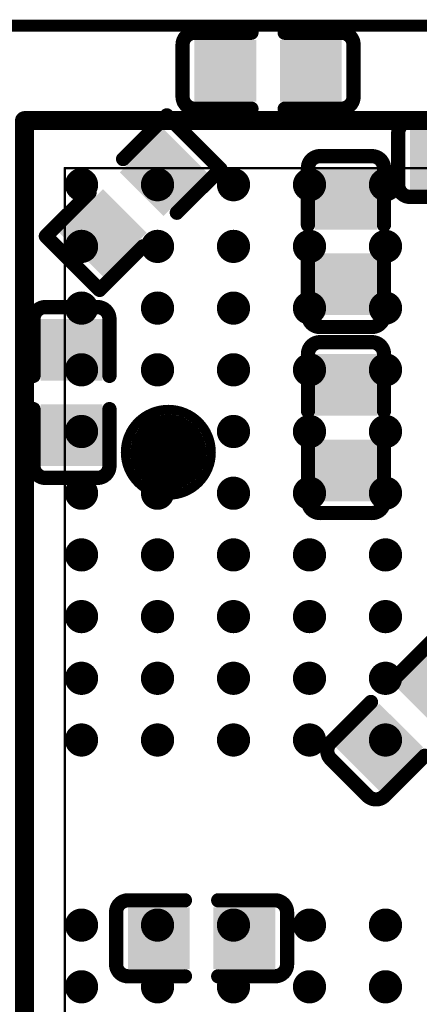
# Model space of a CAD drawing. Header units: millimetres. Extents: x -47 to 199, y -56 to 203.
# Tile 148 of 157: x 97.35 to 101.55, y 183.47 to 193.85. Entities that reach past the tile are written whole.
import ezdxf

# ---------------------------------------------------------------- set-up
doc = ezdxf.new("R2010")
doc.units = ezdxf.units.MM
doc.header["$LTSCALE"] = 1.21
doc.header["$MEASUREMENT"] = 0
doc.layers.get('0').update_dxf_attribs({"linetype": 'CONTINUOUS'})
for name, color, linetype in [('BottomLayer', 5, 'CONTINUOUS'), ('BottomOverlay', 54, 'CONTINUOUS'), ('BottomPaste', 16, 'CONTINUOUS'), ('BottomSolder', 6, 'CONTINUOUS'), ('TopLayer', 1, 'CONTINUOUS'), ('TopOverlay', 2, 'CONTINUOUS'), ('TopPaste', 8, 'CONTINUOUS'), ('TopSolder', 216, 'CONTINUOUS')]:
    doc.layers.add(name, color=color, linetype=linetype)

# ---------------------------------------------------------------- blocks, each defined once
blk = doc.blocks.new('TEST_B_68')
at = {"layer": 'BottomLayer', "const_width": 0.01378}
blk.add_lwpolyline([(-0.00689, 0, 1), (0.00689, 0, 1)], format="xyb", close=True, dxfattribs=at)
at = {"layer": 'BottomOverlay'}
for points, const_width in [([(0.01772, 0, 1), (-0.01772, 0, 1)], 0.00394), ([(-0.0187, 0, 1), (-0.01673, 0, 1)], 0.00197), ([(0.01673, 0, 1), (0.0187, 0, 1)], 0.00197)]:
    blk.add_lwpolyline(points, format="xyb", close=True, dxfattribs=dict(at, const_width=const_width))
at = {"layer": 'BottomPaste', "const_width": 0.01378}
blk.add_lwpolyline([(-0.00689, 0, 1), (0.00689, 0, 1)], format="xyb", close=True, dxfattribs=at)
at = {"layer": 'BottomSolder', "const_width": 0.01575}
blk.add_lwpolyline([(-0.00787, 0, 1), (0.00787, 0, 1)], format="xyb", close=True, dxfattribs=at)
blk = doc.blocks.new('BGA200_15R00X10R00X0R90_91')
at = {"layer": 'TopLayer', "const_width": 0.0059}
for points in [[(-0.17618, 0.2687, 1), (-0.17028, 0.2687, 1)], [(-0.14468, 0.2687, 1), (-0.13878, 0.2687, 1)], [(-0.11319, 0.2687, 1), (-0.10729, 0.2687, 1)], [(-0.08169, 0.2687, 1), (-0.07579, 0.2687, 1)], [(-0.05019, 0.2687, 1), (-0.04429, 0.2687, 1)], [(-0.17618, 0.24311, 1), (-0.17028, 0.24311, 1)], [(-0.14468, 0.24311, 1), (-0.13878, 0.24311, 1)], [(-0.11319, 0.24311, 1), (-0.10729, 0.24311, 1)], [(-0.08169, 0.24311, 1), (-0.07579, 0.24311, 1)], [(-0.05019, 0.24311, 1), (-0.04429, 0.24311, 1)], [(-0.17618, 0.21752, 1), (-0.17028, 0.21752, 1)], [(-0.14468, 0.21752, 1), (-0.13878, 0.21752, 1)], [(-0.11319, 0.21752, 1), (-0.10729, 0.21752, 1)], [(-0.08169, 0.21752, 1), (-0.07579, 0.21752, 1)], [(-0.05019, 0.21752, 1), (-0.04429, 0.21752, 1)], [(-0.17618, 0.19193, 1), (-0.17028, 0.19193, 1)], [(-0.14468, 0.19193, 1), (-0.13878, 0.19193, 1)], [(-0.11319, 0.19193, 1), (-0.10729, 0.19193, 1)], [(-0.08169, 0.19193, 1), (-0.07579, 0.19193, 1)], [(-0.05019, 0.19193, 1), (-0.04429, 0.19193, 1)], [(-0.17618, 0.16634, 1), (-0.17028, 0.16634, 1)], [(-0.14468, 0.16634, 1), (-0.13878, 0.16634, 1)], [(-0.11319, 0.16634, 1), (-0.10729, 0.16634, 1)], [(-0.08169, 0.16634, 1), (-0.07579, 0.16634, 1)], [(-0.05019, 0.16634, 1), (-0.04429, 0.16634, 1)], [(-0.17618, 0.14075, 1), (-0.17028, 0.14075, 1)], [(-0.14468, 0.14075, 1), (-0.13878, 0.14075, 1)], [(-0.11319, 0.14075, 1), (-0.10729, 0.14075, 1)], [(-0.08169, 0.14075, 1), (-0.07579, 0.14075, 1)], [(-0.05019, 0.14075, 1), (-0.04429, 0.14075, 1)], [(-0.17618, 0.11516, 1), (-0.17028, 0.11516, 1)], [(-0.14468, 0.11516, 1), (-0.13878, 0.11516, 1)], [(-0.11319, 0.11516, 1), (-0.10729, 0.11516, 1)], [(-0.08169, 0.11516, 1), (-0.07579, 0.11516, 1)], [(-0.05019, 0.11516, 1), (-0.04429, 0.11516, 1)], [(-0.17618, 0.08957, 1), (-0.17028, 0.08957, 1)], [(-0.14468, 0.08957, 1), (-0.13878, 0.08957, 1)], [(-0.11319, 0.08957, 1), (-0.10729, 0.08957, 1)], [(-0.08169, 0.08957, 1), (-0.07579, 0.08957, 1)], [(-0.05019, 0.08957, 1), (-0.04429, 0.08957, 1)], [(-0.17618, 0.06398, 1), (-0.17028, 0.06398, 1)], [(-0.14468, 0.06398, 1), (-0.13878, 0.06398, 1)], [(-0.11319, 0.06398, 1), (-0.10729, 0.06398, 1)], [(-0.08169, 0.06398, 1), (-0.07579, 0.06398, 1)], [(-0.05019, 0.06398, 1), (-0.04429, 0.06398, 1)], [(-0.17618, 0.03839, 1), (-0.17028, 0.03839, 1)], [(-0.14468, 0.03839, 1), (-0.13878, 0.03839, 1)], [(-0.11319, 0.03839, 1), (-0.10729, 0.03839, 1)], [(-0.08169, 0.03839, 1), (-0.07579, 0.03839, 1)], [(-0.05019, 0.03839, 1), (-0.04429, 0.03839, 1)], [(-0.17618, -0.03839, 1), (-0.17028, -0.03839, 1)], [(-0.14468, -0.03839, 1), (-0.13878, -0.03839, 1)], [(-0.11319, -0.03839, 1), (-0.10729, -0.03839, 1)], [(-0.08169, -0.03839, 1), (-0.07579, -0.03839, 1)], [(-0.05019, -0.03839, 1), (-0.04429, -0.03839, 1)], [(-0.17618, -0.06398, 1), (-0.17028, -0.06398, 1)], [(-0.14468, -0.06398, 1), (-0.13878, -0.06398, 1)], [(-0.11319, -0.06398, 1), (-0.10729, -0.06398, 1)], [(-0.08169, -0.06398, 1), (-0.07579, -0.06398, 1)], [(-0.05019, -0.06398, 1), (-0.04429, -0.06398, 1)]]:
    blk.add_lwpolyline(points, format="xyb", close=True, dxfattribs=at)
at = {"layer": 'TopOverlay'}
for points, const_width in [([(-0.20912, 0.33465), (0.23623, 0.33465)], 0.005), ([(-0.19685, -0.29528), (-0.19685, 0.29528)], 0.00787), ([(-0.19685, 0.29528), (0.19686, 0.29528)], 0.00787), ([(-0.18012, -0.27559), (-0.18012, 0.27559)], 0.001), ([(-0.18012, 0.27559), (0.18012, 0.27559)], 0.001)]:
    blk.add_lwpolyline(points, dxfattribs=dict(at, const_width=const_width))
for points, const_width in [([(-0.19882, 0.29528, 1), (-0.19488, 0.29528, 1)], 0.00394), ([(-0.19882, 0.29528, 1), (-0.19488, 0.29528, 1)], 0.00394), ([(-0.18037, 0.27559, 1), (-0.17987, 0.27559, 1)], 0.0005), ([(-0.18037, 0.27559, 1), (-0.17987, 0.27559, 1)], 0.0005)]:
    blk.add_lwpolyline(points, format="xyb", close=True, dxfattribs=dict(at, const_width=const_width))
at = {"layer": 'TopPaste', "const_width": 0.0059}
for points in [[(-0.17618, 0.2687, 1), (-0.17028, 0.2687, 1)], [(-0.14468, 0.2687, 1), (-0.13878, 0.2687, 1)], [(-0.11319, 0.2687, 1), (-0.10729, 0.2687, 1)], [(-0.08169, 0.2687, 1), (-0.07579, 0.2687, 1)], [(-0.05019, 0.2687, 1), (-0.04429, 0.2687, 1)], [(-0.17618, 0.24311, 1), (-0.17028, 0.24311, 1)], [(-0.14468, 0.24311, 1), (-0.13878, 0.24311, 1)], [(-0.11319, 0.24311, 1), (-0.10729, 0.24311, 1)], [(-0.08169, 0.24311, 1), (-0.07579, 0.24311, 1)], [(-0.05019, 0.24311, 1), (-0.04429, 0.24311, 1)], [(-0.17618, 0.21752, 1), (-0.17028, 0.21752, 1)], [(-0.14468, 0.21752, 1), (-0.13878, 0.21752, 1)], [(-0.11319, 0.21752, 1), (-0.10729, 0.21752, 1)], [(-0.08169, 0.21752, 1), (-0.07579, 0.21752, 1)], [(-0.05019, 0.21752, 1), (-0.04429, 0.21752, 1)], [(-0.17618, 0.19193, 1), (-0.17028, 0.19193, 1)], [(-0.14468, 0.19193, 1), (-0.13878, 0.19193, 1)], [(-0.11319, 0.19193, 1), (-0.10729, 0.19193, 1)], [(-0.08169, 0.19193, 1), (-0.07579, 0.19193, 1)], [(-0.05019, 0.19193, 1), (-0.04429, 0.19193, 1)], [(-0.17618, 0.16634, 1), (-0.17028, 0.16634, 1)], [(-0.14468, 0.16634, 1), (-0.13878, 0.16634, 1)], [(-0.11319, 0.16634, 1), (-0.10729, 0.16634, 1)], [(-0.08169, 0.16634, 1), (-0.07579, 0.16634, 1)], [(-0.05019, 0.16634, 1), (-0.04429, 0.16634, 1)], [(-0.17618, 0.14075, 1), (-0.17028, 0.14075, 1)], [(-0.14468, 0.14075, 1), (-0.13878, 0.14075, 1)], [(-0.11319, 0.14075, 1), (-0.10729, 0.14075, 1)], [(-0.08169, 0.14075, 1), (-0.07579, 0.14075, 1)], [(-0.05019, 0.14075, 1), (-0.04429, 0.14075, 1)], [(-0.17618, 0.11516, 1), (-0.17028, 0.11516, 1)], [(-0.14468, 0.11516, 1), (-0.13878, 0.11516, 1)], [(-0.11319, 0.11516, 1), (-0.10729, 0.11516, 1)], [(-0.08169, 0.11516, 1), (-0.07579, 0.11516, 1)], [(-0.05019, 0.11516, 1), (-0.04429, 0.11516, 1)], [(-0.17618, 0.08957, 1), (-0.17028, 0.08957, 1)], [(-0.14468, 0.08957, 1), (-0.13878, 0.08957, 1)], [(-0.11319, 0.08957, 1), (-0.10729, 0.08957, 1)], [(-0.08169, 0.08957, 1), (-0.07579, 0.08957, 1)], [(-0.05019, 0.08957, 1), (-0.04429, 0.08957, 1)], [(-0.17618, 0.06398, 1), (-0.17028, 0.06398, 1)], [(-0.14468, 0.06398, 1), (-0.13878, 0.06398, 1)], [(-0.11319, 0.06398, 1), (-0.10729, 0.06398, 1)], [(-0.08169, 0.06398, 1), (-0.07579, 0.06398, 1)], [(-0.05019, 0.06398, 1), (-0.04429, 0.06398, 1)], [(-0.17618, 0.03839, 1), (-0.17028, 0.03839, 1)], [(-0.14468, 0.03839, 1), (-0.13878, 0.03839, 1)], [(-0.11319, 0.03839, 1), (-0.10729, 0.03839, 1)], [(-0.08169, 0.03839, 1), (-0.07579, 0.03839, 1)], [(-0.05019, 0.03839, 1), (-0.04429, 0.03839, 1)], [(-0.17618, -0.03839, 1), (-0.17028, -0.03839, 1)], [(-0.14468, -0.03839, 1), (-0.13878, -0.03839, 1)], [(-0.11319, -0.03839, 1), (-0.10729, -0.03839, 1)], [(-0.08169, -0.03839, 1), (-0.07579, -0.03839, 1)], [(-0.05019, -0.03839, 1), (-0.04429, -0.03839, 1)], [(-0.17618, -0.06398, 1), (-0.17028, -0.06398, 1)], [(-0.14468, -0.06398, 1), (-0.13878, -0.06398, 1)], [(-0.11319, -0.06398, 1), (-0.10729, -0.06398, 1)], [(-0.08169, -0.06398, 1), (-0.07579, -0.06398, 1)], [(-0.05019, -0.06398, 1), (-0.04429, -0.06398, 1)]]:
    blk.add_lwpolyline(points, format="xyb", close=True, dxfattribs=at)
at = {"layer": 'TopSolder', "const_width": 0.00689}
for points in [[(-0.17667, 0.2687, 1), (-0.16978, 0.2687, 1)], [(-0.14517, 0.2687, 1), (-0.13828, 0.2687, 1)], [(-0.11368, 0.2687, 1), (-0.1068, 0.2687, 1)], [(-0.08218, 0.2687, 1), (-0.0753, 0.2687, 1)], [(-0.05069, 0.2687, 1), (-0.0438, 0.2687, 1)], [(-0.17667, 0.24311, 1), (-0.16978, 0.24311, 1)], [(-0.14517, 0.24311, 1), (-0.13828, 0.24311, 1)], [(-0.11368, 0.24311, 1), (-0.1068, 0.24311, 1)], [(-0.08218, 0.24311, 1), (-0.0753, 0.24311, 1)], [(-0.05069, 0.24311, 1), (-0.0438, 0.24311, 1)], [(-0.17667, 0.21752, 1), (-0.16978, 0.21752, 1)], [(-0.14517, 0.21752, 1), (-0.13828, 0.21752, 1)], [(-0.11368, 0.21752, 1), (-0.1068, 0.21752, 1)], [(-0.08218, 0.21752, 1), (-0.0753, 0.21752, 1)], [(-0.05069, 0.21752, 1), (-0.0438, 0.21752, 1)], [(-0.17667, 0.19193, 1), (-0.16978, 0.19193, 1)], [(-0.14517, 0.19193, 1), (-0.13828, 0.19193, 1)], [(-0.11368, 0.19193, 1), (-0.1068, 0.19193, 1)], [(-0.08218, 0.19193, 1), (-0.0753, 0.19193, 1)], [(-0.05069, 0.19193, 1), (-0.0438, 0.19193, 1)], [(-0.17667, 0.16634, 1), (-0.16978, 0.16634, 1)], [(-0.14517, 0.16634, 1), (-0.13828, 0.16634, 1)], [(-0.11368, 0.16634, 1), (-0.1068, 0.16634, 1)], [(-0.08218, 0.16634, 1), (-0.0753, 0.16634, 1)], [(-0.05069, 0.16634, 1), (-0.0438, 0.16634, 1)], [(-0.17667, 0.14075, 1), (-0.16978, 0.14075, 1)], [(-0.14517, 0.14075, 1), (-0.13828, 0.14075, 1)], [(-0.11368, 0.14075, 1), (-0.1068, 0.14075, 1)], [(-0.08218, 0.14075, 1), (-0.0753, 0.14075, 1)], [(-0.05069, 0.14075, 1), (-0.0438, 0.14075, 1)], [(-0.17667, 0.11516, 1), (-0.16978, 0.11516, 1)], [(-0.14517, 0.11516, 1), (-0.13828, 0.11516, 1)], [(-0.11368, 0.11516, 1), (-0.1068, 0.11516, 1)], [(-0.08218, 0.11516, 1), (-0.0753, 0.11516, 1)], [(-0.05069, 0.11516, 1), (-0.0438, 0.11516, 1)], [(-0.17667, 0.08957, 1), (-0.16978, 0.08957, 1)], [(-0.14517, 0.08957, 1), (-0.13828, 0.08957, 1)], [(-0.11368, 0.08957, 1), (-0.1068, 0.08957, 1)], [(-0.08218, 0.08957, 1), (-0.0753, 0.08957, 1)], [(-0.05069, 0.08957, 1), (-0.0438, 0.08957, 1)], [(-0.17667, 0.06398, 1), (-0.16978, 0.06398, 1)], [(-0.14517, 0.06398, 1), (-0.13828, 0.06398, 1)], [(-0.11368, 0.06398, 1), (-0.1068, 0.06398, 1)], [(-0.08218, 0.06398, 1), (-0.0753, 0.06398, 1)], [(-0.05069, 0.06398, 1), (-0.0438, 0.06398, 1)], [(-0.17667, 0.03839, 1), (-0.16978, 0.03839, 1)], [(-0.14517, 0.03839, 1), (-0.13828, 0.03839, 1)], [(-0.11368, 0.03839, 1), (-0.1068, 0.03839, 1)], [(-0.08218, 0.03839, 1), (-0.0753, 0.03839, 1)], [(-0.05069, 0.03839, 1), (-0.0438, 0.03839, 1)], [(-0.17667, -0.03839, 1), (-0.16978, -0.03839, 1)], [(-0.14517, -0.03839, 1), (-0.13828, -0.03839, 1)], [(-0.11368, -0.03839, 1), (-0.1068, -0.03839, 1)], [(-0.08218, -0.03839, 1), (-0.0753, -0.03839, 1)], [(-0.05069, -0.03839, 1), (-0.0438, -0.03839, 1)], [(-0.17667, -0.06398, 1), (-0.16978, -0.06398, 1)], [(-0.14517, -0.06398, 1), (-0.13828, -0.06398, 1)], [(-0.11368, -0.06398, 1), (-0.1068, -0.06398, 1)], [(-0.08218, -0.06398, 1), (-0.0753, -0.06398, 1)], [(-0.05069, -0.06398, 1), (-0.0438, -0.06398, 1)]]:
    blk.add_lwpolyline(points, format="xyb", close=True, dxfattribs=at)
blk = doc.blocks.new('R0402_B_152')
at = {"layer": 'BottomLayer'}
for points in [[(-0.02855, -0.01083), (-0.00689, -0.01083), (-0.02855, 0.01083), (-0.00689, 0.01083)], [(0.00689, -0.01083), (0.02855, -0.01083), (0.00689, 0.01083), (0.02855, 0.01083)]]:
    blk.add_solid(points, dxfattribs=at)
at = {"layer": 'BottomOverlay', "const_width": 0.00591}
for points in [[(-0.00984, 0.01575), (-0.03543, 0.01575)], [(-0.03543, 0.01575), (-0.03543, -0.01575)], [(0.03543, 0.01575), (0.00984, 0.01575)], [(0.03543, 0.01575), (0.03543, -0.01575)], [(-0.00984, -0.01575), (-0.03543, -0.01575)], [(0.03543, -0.01575), (0.00984, -0.01575)]]:
    blk.add_lwpolyline(points, dxfattribs=at)
at = {"layer": 'BottomOverlay', "const_width": 0.00296}
for points in [[(-0.03691, 0.01575, 1), (-0.03395, 0.01575, 1)], [(-0.03691, 0.01575, 1), (-0.03395, 0.01575, 1)], [(-0.01132, 0.01575, 1), (-0.00836, 0.01575, 1)], [(0.00836, 0.01575, 1), (0.01132, 0.01575, 1)], [(0.03395, 0.01575, 1), (0.03691, 0.01575, 1)], [(0.03395, 0.01575, 1), (0.03691, 0.01575, 1)], [(-0.03691, -0.01575, 1), (-0.03395, -0.01575, 1)], [(-0.03691, -0.01575, 1), (-0.03395, -0.01575, 1)], [(-0.01132, -0.01575, 1), (-0.00836, -0.01575, 1)], [(0.00836, -0.01575, 1), (0.01132, -0.01575, 1)], [(0.03395, -0.01575, 1), (0.03691, -0.01575, 1)], [(0.03395, -0.01575, 1), (0.03691, -0.01575, 1)]]:
    blk.add_lwpolyline(points, format="xyb", close=True, dxfattribs=at)
at = {"layer": 'BottomPaste'}
for points in [[(-0.02855, -0.01083), (-0.00689, -0.01083), (-0.02855, 0.01083), (-0.00689, 0.01083)], [(0.00689, -0.01083), (0.02855, -0.01083), (0.00689, 0.01083), (0.02855, 0.01083)]]:
    blk.add_solid(points, dxfattribs=at)
at = {"layer": 'BottomSolder'}
for points in [[(-0.03052, -0.0128), (-0.00493, -0.0128), (-0.03052, 0.0128), (-0.00493, 0.0128)], [(0.00493, -0.0128), (0.03052, -0.0128), (0.00493, 0.0128), (0.03052, 0.0128)]]:
    blk.add_solid(points, dxfattribs=at)
blk = doc.blocks.new('C0402_B_286')
at = {"layer": 'BottomLayer'}
for points in [[(-0.02855, -0.01083), (-0.00689, -0.01083), (-0.02855, 0.01083), (-0.00689, 0.01083)], [(0.00689, -0.01083), (0.02855, -0.01083), (0.00689, 0.01083), (0.02855, 0.01083)]]:
    blk.add_solid(points, dxfattribs=at)
at = {"layer": 'BottomOverlay', "const_width": 0.00591}
for points in [[(-0.03543, 0.01076, -0.414214), (-0.03043, 0.01576)], [(0.03043, 0.01576, -0.414214), (0.03543, 0.01076)], [(-0.03043, -0.01575, -0.414214), (-0.03543, -0.01075)], [(0.03543, -0.01075, -0.414214), (0.03043, -0.01575)]]:
    blk.add_lwpolyline(points, format="xyb", dxfattribs=at)
for points in [[(-0.03043, 0.01576), (-0.0069, 0.01576)], [(0.0069, 0.01576), (0.03043, 0.01576)], [(-0.03543, 0.01076), (-0.03543, -0.01075)], [(0.03543, 0.01076), (0.03543, -0.01075)], [(-0.03043, -0.01575), (-0.0069, -0.01575)], [(0.0069, -0.01575), (0.03043, -0.01575)]]:
    blk.add_lwpolyline(points, dxfattribs=at)
at = {"layer": 'BottomOverlay', "const_width": 0.00296}
for points in [[(-0.03191, 0.01576, 1), (-0.02895, 0.01576, 1)], [(-0.03191, 0.01576, 1), (-0.02895, 0.01576, 1)], [(-0.00838, 0.01576, 1), (-0.00542, 0.01576, 1)], [(0.00542, 0.01576, 1), (0.00838, 0.01576, 1)], [(0.02895, 0.01576, 1), (0.03191, 0.01576, 1)], [(0.02895, 0.01576, 1), (0.03191, 0.01576, 1)], [(-0.03691, 0.01076, 1), (-0.03395, 0.01076, 1)], [(-0.03691, 0.01076, 1), (-0.03395, 0.01076, 1)], [(0.03395, 0.01076, 1), (0.03691, 0.01076, 1)], [(0.03395, 0.01076, 1), (0.03691, 0.01076, 1)], [(-0.03691, -0.01075, 1), (-0.03395, -0.01075, 1)], [(-0.03691, -0.01075, 1), (-0.03395, -0.01075, 1)], [(0.03395, -0.01075, 1), (0.03691, -0.01075, 1)], [(0.03395, -0.01075, 1), (0.03691, -0.01075, 1)], [(-0.03191, -0.01575, 1), (-0.02895, -0.01575, 1)], [(-0.03191, -0.01575, 1), (-0.02895, -0.01575, 1)], [(-0.00838, -0.01575, 1), (-0.00542, -0.01575, 1)], [(0.00542, -0.01575, 1), (0.00838, -0.01575, 1)], [(0.02895, -0.01575, 1), (0.03191, -0.01575, 1)], [(0.02895, -0.01575, 1), (0.03191, -0.01575, 1)]]:
    blk.add_lwpolyline(points, format="xyb", close=True, dxfattribs=at)
at = {"layer": 'BottomPaste'}
for points in [[(-0.02855, -0.01083), (-0.00689, -0.01083), (-0.02855, 0.01083), (-0.00689, 0.01083)], [(0.00689, -0.01083), (0.02855, -0.01083), (0.00689, 0.01083), (0.02855, 0.01083)]]:
    blk.add_solid(points, dxfattribs=at)
at = {"layer": 'BottomSolder'}
for points in [[(-0.03052, -0.0128), (-0.00493, -0.0128), (-0.03052, 0.0128), (-0.00493, 0.0128)], [(0.00493, -0.0128), (0.03052, -0.0128), (0.00493, 0.0128), (0.03052, 0.0128)]]:
    blk.add_solid(points, dxfattribs=at)
blk = doc.blocks.new('C0402_B_287')
at = {"layer": 'BottomLayer'}
for points in [[(-0.02855, -0.01083), (-0.00689, -0.01083), (-0.02855, 0.01083), (-0.00689, 0.01083)], [(0.00689, -0.01083), (0.02855, -0.01083), (0.00689, 0.01083), (0.02855, 0.01083)]]:
    blk.add_solid(points, dxfattribs=at)
at = {"layer": 'BottomOverlay', "const_width": 0.00591}
for points in [[(-0.03543, 0.01076, -0.414214), (-0.03043, 0.01576)], [(0.03043, 0.01576, -0.414214), (0.03543, 0.01076)], [(-0.03043, -0.01575, -0.414214), (-0.03543, -0.01075)], [(0.03543, -0.01075, -0.414214), (0.03043, -0.01575)]]:
    blk.add_lwpolyline(points, format="xyb", dxfattribs=at)
for points in [[(-0.03043, 0.01576), (-0.0069, 0.01576)], [(0.0069, 0.01576), (0.03043, 0.01576)], [(-0.03543, 0.01076), (-0.03543, -0.01075)], [(0.03543, 0.01076), (0.03543, -0.01075)], [(-0.03043, -0.01575), (-0.0069, -0.01575)], [(0.0069, -0.01575), (0.03043, -0.01575)]]:
    blk.add_lwpolyline(points, dxfattribs=at)
at = {"layer": 'BottomOverlay', "const_width": 0.00296}
for points in [[(-0.03191, 0.01576, 1), (-0.02895, 0.01576, 1)], [(-0.03191, 0.01576, 1), (-0.02895, 0.01576, 1)], [(-0.00838, 0.01576, 1), (-0.00542, 0.01576, 1)], [(0.00542, 0.01576, 1), (0.00838, 0.01576, 1)], [(0.02895, 0.01576, 1), (0.03191, 0.01576, 1)], [(0.02895, 0.01576, 1), (0.03191, 0.01576, 1)], [(-0.03691, 0.01076, 1), (-0.03395, 0.01076, 1)], [(-0.03691, 0.01076, 1), (-0.03395, 0.01076, 1)], [(0.03395, 0.01076, 1), (0.03691, 0.01076, 1)], [(0.03395, 0.01076, 1), (0.03691, 0.01076, 1)], [(-0.03691, -0.01075, 1), (-0.03395, -0.01075, 1)], [(-0.03691, -0.01075, 1), (-0.03395, -0.01075, 1)], [(0.03395, -0.01075, 1), (0.03691, -0.01075, 1)], [(0.03395, -0.01075, 1), (0.03691, -0.01075, 1)], [(-0.03191, -0.01575, 1), (-0.02895, -0.01575, 1)], [(-0.03191, -0.01575, 1), (-0.02895, -0.01575, 1)], [(-0.00838, -0.01575, 1), (-0.00542, -0.01575, 1)], [(0.00542, -0.01575, 1), (0.00838, -0.01575, 1)], [(0.02895, -0.01575, 1), (0.03191, -0.01575, 1)], [(0.02895, -0.01575, 1), (0.03191, -0.01575, 1)]]:
    blk.add_lwpolyline(points, format="xyb", close=True, dxfattribs=at)
at = {"layer": 'BottomPaste'}
for points in [[(-0.02855, -0.01083), (-0.00689, -0.01083), (-0.02855, 0.01083), (-0.00689, 0.01083)], [(0.00689, -0.01083), (0.02855, -0.01083), (0.00689, 0.01083), (0.02855, 0.01083)]]:
    blk.add_solid(points, dxfattribs=at)
at = {"layer": 'BottomSolder'}
for points in [[(-0.03052, -0.0128), (-0.00493, -0.0128), (-0.03052, 0.0128), (-0.00493, 0.0128)], [(0.00493, -0.0128), (0.03052, -0.0128), (0.00493, 0.0128), (0.03052, 0.0128)]]:
    blk.add_solid(points, dxfattribs=at)
blk = doc.blocks.new('C0402_B_298')
at = {"layer": 'BottomLayer'}
for points in [[(-0.02855, -0.01083), (-0.00689, -0.01083), (-0.02855, 0.01083), (-0.00689, 0.01083)], [(0.00689, -0.01083), (0.02855, -0.01083), (0.00689, 0.01083), (0.02855, 0.01083)]]:
    blk.add_solid(points, dxfattribs=at)
at = {"layer": 'BottomOverlay', "const_width": 0.00591}
for points in [[(-0.03543, 0.01076, -0.414214), (-0.03043, 0.01576)], [(0.03043, 0.01576, -0.414214), (0.03543, 0.01076)], [(-0.03043, -0.01575, -0.414214), (-0.03543, -0.01075)], [(0.03543, -0.01075, -0.414214), (0.03043, -0.01575)]]:
    blk.add_lwpolyline(points, format="xyb", dxfattribs=at)
for points in [[(-0.0069, 0.01576), (-0.03043, 0.01576)], [(0.03043, 0.01576), (0.0069, 0.01576)], [(-0.03543, 0.01076), (-0.03543, -0.01075)], [(0.03543, 0.01076), (0.03543, -0.01075)], [(-0.0069, -0.01575), (-0.03043, -0.01575)], [(0.03043, -0.01575), (0.0069, -0.01575)]]:
    blk.add_lwpolyline(points, dxfattribs=at)
at = {"layer": 'BottomOverlay', "const_width": 0.00296}
for points in [[(-0.03191, 0.01576, 1), (-0.02895, 0.01576, 1)], [(-0.03191, 0.01576, 1), (-0.02895, 0.01576, 1)], [(-0.00838, 0.01576, 1), (-0.00542, 0.01576, 1)], [(0.00542, 0.01576, 1), (0.00838, 0.01576, 1)], [(0.02895, 0.01576, 1), (0.03191, 0.01576, 1)], [(0.02895, 0.01576, 1), (0.03191, 0.01576, 1)], [(-0.03691, 0.01076, 1), (-0.03395, 0.01076, 1)], [(-0.03691, 0.01076, 1), (-0.03395, 0.01076, 1)], [(0.03395, 0.01076, 1), (0.03691, 0.01076, 1)], [(0.03395, 0.01076, 1), (0.03691, 0.01076, 1)], [(-0.03691, -0.01075, 1), (-0.03395, -0.01075, 1)], [(-0.03691, -0.01075, 1), (-0.03395, -0.01075, 1)], [(0.03395, -0.01075, 1), (0.03691, -0.01075, 1)], [(0.03395, -0.01075, 1), (0.03691, -0.01075, 1)], [(-0.03191, -0.01575, 1), (-0.02895, -0.01575, 1)], [(-0.03191, -0.01575, 1), (-0.02895, -0.01575, 1)], [(-0.00838, -0.01575, 1), (-0.00542, -0.01575, 1)], [(0.00542, -0.01575, 1), (0.00838, -0.01575, 1)], [(0.02895, -0.01575, 1), (0.03191, -0.01575, 1)], [(0.02895, -0.01575, 1), (0.03191, -0.01575, 1)]]:
    blk.add_lwpolyline(points, format="xyb", close=True, dxfattribs=at)
at = {"layer": 'BottomPaste'}
for points in [[(-0.02855, -0.01083), (-0.00689, -0.01083), (-0.02855, 0.01083), (-0.00689, 0.01083)], [(0.00689, -0.01083), (0.02855, -0.01083), (0.00689, 0.01083), (0.02855, 0.01083)]]:
    blk.add_solid(points, dxfattribs=at)
at = {"layer": 'BottomSolder'}
for points in [[(-0.03052, -0.0128), (-0.00493, -0.0128), (-0.03052, 0.0128), (-0.00493, 0.0128)], [(0.00493, -0.0128), (0.03052, -0.0128), (0.00493, 0.0128), (0.03052, 0.0128)]]:
    blk.add_solid(points, dxfattribs=at)
blk = doc.blocks.new('C0402_B_312')
at = {"layer": 'BottomLayer'}
for points in [[(-0.02855, -0.01083), (-0.00689, -0.01083), (-0.02855, 0.01083), (-0.00689, 0.01083)], [(0.00689, -0.01083), (0.02855, -0.01083), (0.00689, 0.01083), (0.02855, 0.01083)]]:
    blk.add_solid(points, dxfattribs=at)
at = {"layer": 'BottomOverlay', "const_width": 0.00591}
for points in [[(-0.03543, 0.01076, -0.414214), (-0.03043, 0.01576)], [(0.03043, 0.01576, -0.414214), (0.03543, 0.01076)], [(-0.03043, -0.01575, -0.414214), (-0.03543, -0.01075)], [(0.03543, -0.01075, -0.414214), (0.03043, -0.01575)]]:
    blk.add_lwpolyline(points, format="xyb", dxfattribs=at)
for points in [[(-0.0069, 0.01576), (-0.03043, 0.01576)], [(0.03043, 0.01576), (0.0069, 0.01576)], [(-0.03543, 0.01076), (-0.03543, -0.01075)], [(0.03543, 0.01076), (0.03543, -0.01075)], [(-0.0069, -0.01575), (-0.03043, -0.01575)], [(0.03043, -0.01575), (0.0069, -0.01575)]]:
    blk.add_lwpolyline(points, dxfattribs=at)
at = {"layer": 'BottomOverlay', "const_width": 0.00296}
for points in [[(-0.03191, 0.01576, 1), (-0.02895, 0.01576, 1)], [(-0.03191, 0.01576, 1), (-0.02895, 0.01576, 1)], [(-0.00838, 0.01576, 1), (-0.00542, 0.01576, 1)], [(0.00542, 0.01576, 1), (0.00838, 0.01576, 1)], [(0.02895, 0.01576, 1), (0.03191, 0.01576, 1)], [(0.02895, 0.01576, 1), (0.03191, 0.01576, 1)], [(-0.03691, 0.01076, 1), (-0.03395, 0.01076, 1)], [(-0.03691, 0.01076, 1), (-0.03395, 0.01076, 1)], [(0.03395, 0.01076, 1), (0.03691, 0.01076, 1)], [(0.03395, 0.01076, 1), (0.03691, 0.01076, 1)], [(-0.03691, -0.01075, 1), (-0.03395, -0.01075, 1)], [(-0.03691, -0.01075, 1), (-0.03395, -0.01075, 1)], [(0.03395, -0.01075, 1), (0.03691, -0.01075, 1)], [(0.03395, -0.01075, 1), (0.03691, -0.01075, 1)], [(-0.03191, -0.01575, 1), (-0.02895, -0.01575, 1)], [(-0.03191, -0.01575, 1), (-0.02895, -0.01575, 1)], [(-0.00838, -0.01575, 1), (-0.00542, -0.01575, 1)], [(0.00542, -0.01575, 1), (0.00838, -0.01575, 1)], [(0.02895, -0.01575, 1), (0.03191, -0.01575, 1)], [(0.02895, -0.01575, 1), (0.03191, -0.01575, 1)]]:
    blk.add_lwpolyline(points, format="xyb", close=True, dxfattribs=at)
at = {"layer": 'BottomPaste'}
for points in [[(-0.02855, -0.01083), (-0.00689, -0.01083), (-0.02855, 0.01083), (-0.00689, 0.01083)], [(0.00689, -0.01083), (0.02855, -0.01083), (0.00689, 0.01083), (0.02855, 0.01083)]]:
    blk.add_solid(points, dxfattribs=at)
at = {"layer": 'BottomSolder'}
for points in [[(-0.03052, -0.0128), (-0.00493, -0.0128), (-0.03052, 0.0128), (-0.00493, 0.0128)], [(0.00493, -0.0128), (0.03052, -0.0128), (0.00493, 0.0128), (0.03052, 0.0128)]]:
    blk.add_solid(points, dxfattribs=at)
blk = doc.blocks.new('C0402_B_318')
at = {"layer": 'BottomLayer'}
for points in [[(-0.02855, -0.01083), (-0.00689, -0.01083), (-0.02855, 0.01083), (-0.00689, 0.01083)], [(0.00689, -0.01083), (0.02855, -0.01083), (0.00689, 0.01083), (0.02855, 0.01083)]]:
    blk.add_solid(points, dxfattribs=at)
at = {"layer": 'BottomOverlay', "const_width": 0.00591}
for points in [[(-0.03543, 0.01076, -0.414214), (-0.03043, 0.01576)], [(0.03043, 0.01576, -0.414214), (0.03543, 0.01076)], [(-0.03043, -0.01575, -0.414214), (-0.03543, -0.01075)], [(0.03543, -0.01075, -0.414214), (0.03043, -0.01575)]]:
    blk.add_lwpolyline(points, format="xyb", dxfattribs=at)
for points in [[(-0.0069, 0.01576), (-0.03043, 0.01576)], [(0.03043, 0.01576), (0.0069, 0.01576)], [(-0.03543, -0.01075), (-0.03543, 0.01076)], [(0.03543, -0.01075), (0.03543, 0.01076)], [(-0.0069, -0.01575), (-0.03043, -0.01575)], [(0.03043, -0.01575), (0.0069, -0.01575)]]:
    blk.add_lwpolyline(points, dxfattribs=at)
at = {"layer": 'BottomOverlay', "const_width": 0.00296}
for points in [[(-0.03191, 0.01576, 1), (-0.02895, 0.01576, 1)], [(-0.03191, 0.01576, 1), (-0.02895, 0.01576, 1)], [(-0.00838, 0.01576, 1), (-0.00542, 0.01576, 1)], [(0.00542, 0.01576, 1), (0.00838, 0.01576, 1)], [(0.02895, 0.01576, 1), (0.03191, 0.01576, 1)], [(0.02895, 0.01576, 1), (0.03191, 0.01576, 1)], [(-0.03691, 0.01076, 1), (-0.03395, 0.01076, 1)], [(-0.03691, 0.01076, 1), (-0.03395, 0.01076, 1)], [(0.03395, 0.01076, 1), (0.03691, 0.01076, 1)], [(0.03395, 0.01076, 1), (0.03691, 0.01076, 1)], [(-0.03691, -0.01075, 1), (-0.03395, -0.01075, 1)], [(-0.03691, -0.01075, 1), (-0.03395, -0.01075, 1)], [(0.03395, -0.01075, 1), (0.03691, -0.01075, 1)], [(0.03395, -0.01075, 1), (0.03691, -0.01075, 1)], [(-0.03191, -0.01575, 1), (-0.02895, -0.01575, 1)], [(-0.03191, -0.01575, 1), (-0.02895, -0.01575, 1)], [(-0.00838, -0.01575, 1), (-0.00542, -0.01575, 1)], [(0.00542, -0.01575, 1), (0.00838, -0.01575, 1)], [(0.02895, -0.01575, 1), (0.03191, -0.01575, 1)], [(0.02895, -0.01575, 1), (0.03191, -0.01575, 1)]]:
    blk.add_lwpolyline(points, format="xyb", close=True, dxfattribs=at)
at = {"layer": 'BottomPaste'}
for points in [[(-0.02855, -0.01083), (-0.00689, -0.01083), (-0.02855, 0.01083), (-0.00689, 0.01083)], [(0.00689, -0.01083), (0.02855, -0.01083), (0.00689, 0.01083), (0.02855, 0.01083)]]:
    blk.add_solid(points, dxfattribs=at)
at = {"layer": 'BottomSolder'}
for points in [[(-0.03052, -0.0128), (-0.00493, -0.0128), (-0.03052, 0.0128), (-0.00493, 0.0128)], [(0.00493, -0.0128), (0.03052, -0.0128), (0.00493, 0.0128), (0.03052, 0.0128)]]:
    blk.add_solid(points, dxfattribs=at)
blk = doc.blocks.new('C0402_B_319')
at = {"layer": 'BottomLayer'}
for points in [[(-0.02855, -0.01083), (-0.00689, -0.01083), (-0.02855, 0.01083), (-0.00689, 0.01083)], [(0.00689, -0.01083), (0.02855, -0.01083), (0.00689, 0.01083), (0.02855, 0.01083)]]:
    blk.add_solid(points, dxfattribs=at)
at = {"layer": 'BottomOverlay', "const_width": 0.00591}
for points in [[(-0.03543, 0.01076, -0.414214), (-0.03043, 0.01576)], [(0.03043, 0.01576, -0.414214), (0.03543, 0.01076)], [(-0.03043, -0.01575, -0.414214), (-0.03543, -0.01075)], [(0.03543, -0.01075, -0.414214), (0.03043, -0.01575)]]:
    blk.add_lwpolyline(points, format="xyb", dxfattribs=at)
for points in [[(-0.03043, 0.01576), (-0.0069, 0.01576)], [(0.0069, 0.01576), (0.03043, 0.01576)], [(-0.03543, -0.01075), (-0.03543, 0.01076)], [(0.03543, -0.01075), (0.03543, 0.01076)], [(-0.03043, -0.01575), (-0.0069, -0.01575)], [(0.0069, -0.01575), (0.03043, -0.01575)]]:
    blk.add_lwpolyline(points, dxfattribs=at)
at = {"layer": 'BottomOverlay', "const_width": 0.00296}
for points in [[(-0.03191, 0.01576, 1), (-0.02895, 0.01576, 1)], [(-0.03191, 0.01576, 1), (-0.02895, 0.01576, 1)], [(-0.00838, 0.01576, 1), (-0.00542, 0.01576, 1)], [(0.00542, 0.01576, 1), (0.00838, 0.01576, 1)], [(0.02895, 0.01576, 1), (0.03191, 0.01576, 1)], [(0.02895, 0.01576, 1), (0.03191, 0.01576, 1)], [(-0.03691, 0.01076, 1), (-0.03395, 0.01076, 1)], [(-0.03691, 0.01076, 1), (-0.03395, 0.01076, 1)], [(0.03395, 0.01076, 1), (0.03691, 0.01076, 1)], [(0.03395, 0.01076, 1), (0.03691, 0.01076, 1)], [(-0.03691, -0.01075, 1), (-0.03395, -0.01075, 1)], [(-0.03691, -0.01075, 1), (-0.03395, -0.01075, 1)], [(0.03395, -0.01075, 1), (0.03691, -0.01075, 1)], [(0.03395, -0.01075, 1), (0.03691, -0.01075, 1)], [(-0.03191, -0.01575, 1), (-0.02895, -0.01575, 1)], [(-0.03191, -0.01575, 1), (-0.02895, -0.01575, 1)], [(-0.00838, -0.01575, 1), (-0.00542, -0.01575, 1)], [(0.00542, -0.01575, 1), (0.00838, -0.01575, 1)], [(0.02895, -0.01575, 1), (0.03191, -0.01575, 1)], [(0.02895, -0.01575, 1), (0.03191, -0.01575, 1)]]:
    blk.add_lwpolyline(points, format="xyb", close=True, dxfattribs=at)
at = {"layer": 'BottomPaste'}
for points in [[(-0.02855, -0.01083), (-0.00689, -0.01083), (-0.02855, 0.01083), (-0.00689, 0.01083)], [(0.00689, -0.01083), (0.02855, -0.01083), (0.00689, 0.01083), (0.02855, 0.01083)]]:
    blk.add_solid(points, dxfattribs=at)
at = {"layer": 'BottomSolder'}
for points in [[(-0.03052, -0.0128), (-0.00493, -0.0128), (-0.03052, 0.0128), (-0.00493, 0.0128)], [(0.00493, -0.0128), (0.03052, -0.0128), (0.00493, 0.0128), (0.03052, 0.0128)]]:
    blk.add_solid(points, dxfattribs=at)
blk = doc.blocks.new('C0402_B_322')
at = {"layer": 'BottomLayer'}
for points in [[(-0.02855, -0.01083), (-0.00689, -0.01083), (-0.02855, 0.01083), (-0.00689, 0.01083)], [(0.00689, -0.01083), (0.02855, -0.01083), (0.00689, 0.01083), (0.02855, 0.01083)]]:
    blk.add_solid(points, dxfattribs=at)
at = {"layer": 'BottomOverlay', "const_width": 0.00591}
for points in [[(-0.03543, 0.01076, -0.414214), (-0.03043, 0.01576)], [(0.03043, 0.01576, -0.414214), (0.03543, 0.01076)], [(-0.03043, -0.01575, -0.414214), (-0.03543, -0.01075)], [(0.03543, -0.01075, -0.414214), (0.03043, -0.01575)]]:
    blk.add_lwpolyline(points, format="xyb", dxfattribs=at)
for points in [[(-0.03043, 0.01576), (-0.0069, 0.01576)], [(0.0069, 0.01576), (0.03043, 0.01576)], [(-0.03543, -0.01075), (-0.03543, 0.01076)], [(0.03543, -0.01075), (0.03543, 0.01076)], [(-0.03043, -0.01575), (-0.0069, -0.01575)], [(0.0069, -0.01575), (0.03043, -0.01575)]]:
    blk.add_lwpolyline(points, dxfattribs=at)
at = {"layer": 'BottomOverlay', "const_width": 0.00296}
for points in [[(-0.03191, 0.01576, 1), (-0.02895, 0.01576, 1)], [(-0.03191, 0.01576, 1), (-0.02895, 0.01576, 1)], [(-0.00838, 0.01576, 1), (-0.00542, 0.01576, 1)], [(0.00542, 0.01576, 1), (0.00838, 0.01576, 1)], [(0.02895, 0.01576, 1), (0.03191, 0.01576, 1)], [(0.02895, 0.01576, 1), (0.03191, 0.01576, 1)], [(-0.03691, 0.01076, 1), (-0.03395, 0.01076, 1)], [(-0.03691, 0.01076, 1), (-0.03395, 0.01076, 1)], [(0.03395, 0.01076, 1), (0.03691, 0.01076, 1)], [(0.03395, 0.01076, 1), (0.03691, 0.01076, 1)], [(-0.03691, -0.01075, 1), (-0.03395, -0.01075, 1)], [(-0.03691, -0.01075, 1), (-0.03395, -0.01075, 1)], [(0.03395, -0.01075, 1), (0.03691, -0.01075, 1)], [(0.03395, -0.01075, 1), (0.03691, -0.01075, 1)], [(-0.03191, -0.01575, 1), (-0.02895, -0.01575, 1)], [(-0.03191, -0.01575, 1), (-0.02895, -0.01575, 1)], [(-0.00838, -0.01575, 1), (-0.00542, -0.01575, 1)], [(0.00542, -0.01575, 1), (0.00838, -0.01575, 1)], [(0.02895, -0.01575, 1), (0.03191, -0.01575, 1)], [(0.02895, -0.01575, 1), (0.03191, -0.01575, 1)]]:
    blk.add_lwpolyline(points, format="xyb", close=True, dxfattribs=at)
at = {"layer": 'BottomPaste'}
for points in [[(-0.02855, -0.01083), (-0.00689, -0.01083), (-0.02855, 0.01083), (-0.00689, 0.01083)], [(0.00689, -0.01083), (0.02855, -0.01083), (0.00689, 0.01083), (0.02855, 0.01083)]]:
    blk.add_solid(points, dxfattribs=at)
at = {"layer": 'BottomSolder'}
for points in [[(-0.03052, -0.0128), (-0.00493, -0.0128), (-0.03052, 0.0128), (-0.00493, 0.0128)], [(0.00493, -0.0128), (0.03052, -0.0128), (0.00493, 0.0128), (0.03052, 0.0128)]]:
    blk.add_solid(points, dxfattribs=at)

msp = doc.modelspace()

# ---------------------------------------------------------------- block references
at = {"xscale": 25.4, "yscale": 25.4, "zscale": 25.4}
for name, p in [('BGA200_15R00X10R00X0R90_91', (102.396, 185.283)), ('C0402_B_319', (102.23, 192.379))]:
    msp.add_blockref(name, p, dxfattribs=at)
for name, p, rotation in [('C0402_B_298', (99.96, 193.309), 180), ('R0402_B_152', (98.54, 191.919), 225.0000000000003), ('C0402_B_318', (100.78, 191.509), 90), ('C0402_B_287', (97.89, 189.919), 270), ('C0402_B_286', (100.78, 189.549), 270), ('TEST_B_68', (98.91, 189.289), 90), ('C0402_B_322', (101.45, 186.499), 44.99999999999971), ('C0402_B_312', (99.26, 184.169), 180)]:
    msp.add_blockref(name, p, dxfattribs=dict(at, rotation=rotation))

doc.saveas('drawing.dxf')
